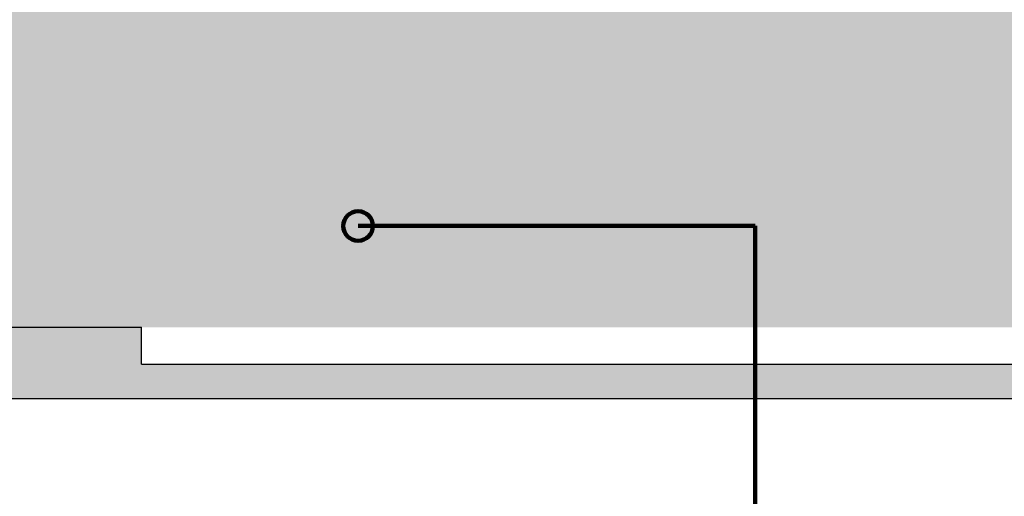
# Model space of a CAD drawing. Header units: metres. Extents: x -5 to 103, y -16 to 22.
# Tile 19 of 23: x 79.46 to 82.77, y 3.69 to 5.3. Entities that reach past the tile are written whole.
import ezdxf

# ---------------------------------------------------------------- set-up
doc = ezdxf.new("R2010")
doc.units = ezdxf.units.M
doc.linetypes.add('AUSGEZOGEN', pattern=[0])
for name, color, linetype, lineweight in [('XR$1$003WN111_ALLGEMEIN', 7, 'Continuous', 13), ('XR$1$004TT111_ALLGEMEIN', 7, 'Continuous', 13), ('XR$2$STANDARD', 7, 'Continuous', 25)]:
    doc.layers.add(name, color=color, linetype=linetype, lineweight=lineweight)

msp = doc.modelspace()

# ---------------------------------------------------------------- hatches: boundary and pattern name
at = {"layer": 'XR$1$004TT111_ALLGEMEIN', "linetype": 'AUSGEZOGEN', "lineweight": 25}
msp.add_hatch(color=0, dxfattribs=at).paths.add_polyline_path([(85.9285, 4.1485), (85.9285, 4.0185), (84.441, 4.0185), (84.441, -2.3315), (84.291, -2.3315), (84.291, 4.0185), (76.9035, 4.0185), (76.9035, 4.1485), (77.966, 4.1485), (77.966, 4.2585), (79.866, 4.2585), (79.866, 4.1335), (83.926, 4.1335), (83.926, 4.2585), (85.876, 4.2585), (85.876, 4.1485)], flags=16)
at = {"layer": 'XR$2$STANDARD', "linetype": 'AUSGEZOGEN', "lineweight": 25, "true_color": 0xc4ffc4}
msp.add_hatch(color=254, dxfattribs=at).paths.add_polyline_path([(79.3843, 7.0135), (79.3843, 4.2585), (94.166, 4.2585), (94.166, 7.0135)])
at = {"layer": 'XR$2$STANDARD', "linetype": 'AUSGEZOGEN', "lineweight": 140}
msp.add_hatch(color=1, dxfattribs=at).paths.add_polyline_path([(80.6453, 4.5999), (80.6453, 4.6008), (80.6452, 4.6017), (80.6452, 4.6025), (80.6451, 4.6034), (80.6451, 4.6043), (80.645, 4.6052), (80.6449, 4.606), (80.6448, 4.6069), (80.6447, 4.6078), (80.6445, 4.6086), (80.6443, 4.6095), (80.6442, 4.6103), (80.644, 4.6112), (80.6438, 4.612), (80.6436, 4.6129), (80.6433, 4.6137), (80.6431, 4.6145), (80.6428, 4.6154), (80.6425, 4.6162), (80.6423, 4.617), (80.6419, 4.6178), (80.6416, 4.6187), (80.6413, 4.6195), (80.6409, 4.6203), (80.6406, 4.6211), (80.6402, 4.6218), (80.6398, 4.6226), (80.6394, 4.6234), (80.639, 4.6242), (80.6386, 4.6249), (80.6381, 4.6257), (80.6377, 4.6264), (80.6372, 4.6272), (80.6367, 4.6279), (80.6362, 4.6286), (80.6357, 4.6293), (80.6352, 4.63), (80.6347, 4.6307), (80.6341, 4.6314), (80.6336, 4.6321), (80.633, 4.6327), (80.6324, 4.6334), (80.6318, 4.634), (80.6312, 4.6347), (80.6306, 4.6353), (80.63, 4.6359), (80.6294, 4.6365), (80.6287, 4.6371), (80.6281, 4.6377), (80.6274, 4.6382), (80.6267, 4.6388), (80.626, 4.6393), (80.6254, 4.6399), (80.6247, 4.6404), (80.6239, 4.6409), (80.6232, 4.6414), (80.6225, 4.6419), (80.6218, 4.6423), (80.621, 4.6428), (80.6203, 4.6432), (80.6195, 4.6437), (80.6187, 4.6441), (80.618, 4.6445), (80.6172, 4.6449), (80.6164, 4.6452), (80.6156, 4.6456), (80.6148, 4.646), (80.614, 4.6463), (80.6132, 4.6466), (80.6124, 4.6469), (80.6115, 4.6472), (80.6107, 4.6475), (80.6099, 4.6477), (80.609, 4.648), (80.6082, 4.6482), (80.6074, 4.6484), (80.6065, 4.6486), (80.6057, 4.6488), (80.6048, 4.649), (80.6039, 4.6492), (80.6031, 4.6493), (80.6022, 4.6494), (80.6014, 4.6496), (80.6005, 4.6497), (80.5996, 4.6497), (80.5988, 4.6498), (80.5979, 4.6499), (80.597, 4.6499), (80.5961, 4.6499), (80.5953, 4.6499), (80.5944, 4.6499), (80.5935, 4.6499), (80.5926, 4.6499), (80.5918, 4.6498), (80.5909, 4.6497), (80.59, 4.6497), (80.5892, 4.6496), (80.5883, 4.6494), (80.5874, 4.6493), (80.5866, 4.6492), (80.5857, 4.649), (80.5849, 4.6488), (80.584, 4.6486), (80.5832, 4.6484), (80.5823, 4.6482), (80.5815, 4.648), (80.5806, 4.6477), (80.5798, 4.6475), (80.579, 4.6472), (80.5782, 4.6469), (80.5773, 4.6466), (80.5765, 4.6463), (80.5757, 4.646), (80.5749, 4.6456), (80.5741, 4.6452), (80.5733, 4.6449), (80.5726, 4.6445), (80.5718, 4.6441), (80.571, 4.6437), (80.5703, 4.6432), (80.5695, 4.6428), (80.5688, 4.6423), (80.568, 4.6419), (80.5673, 4.6414), (80.5666, 4.6409), (80.5659, 4.6404), (80.5652, 4.6399), (80.5645, 4.6393), (80.5638, 4.6388), (80.5631, 4.6382), (80.5625, 4.6377), (80.5618, 4.6371), (80.5612, 4.6365), (80.5605, 4.6359), (80.5599, 4.6353), (80.5593, 4.6347), (80.5587, 4.634), (80.5581, 4.6334), (80.5575, 4.6327), (80.557, 4.6321), (80.5564, 4.6314), (80.5559, 4.6307), (80.5553, 4.63), (80.5548, 4.6293), (80.5543, 4.6286), (80.5538, 4.6279), (80.5533, 4.6272), (80.5529, 4.6264), (80.5524, 4.6257), (80.552, 4.6249), (80.5515, 4.6242), (80.5511, 4.6234), (80.5507, 4.6226), (80.5503, 4.6218), (80.55, 4.6211), (80.5496, 4.6203), (80.5492, 4.6195), (80.5489, 4.6187), (80.5486, 4.6178), (80.5483, 4.617), (80.548, 4.6162), (80.5477, 4.6154), (80.5475, 4.6145), (80.5472, 4.6137), (80.547, 4.6129), (80.5468, 4.612), (80.5465, 4.6112), (80.5464, 4.6103), (80.5462, 4.6095), (80.546, 4.6086), (80.5459, 4.6078), (80.5458, 4.6069), (80.5456, 4.606), (80.5455, 4.6052), (80.5455, 4.6043), (80.5454, 4.6034), (80.5453, 4.6025), (80.5453, 4.6017), (80.5453, 4.6008), (80.5453, 4.5999), (80.5453, 4.5991), (80.5453, 4.5982), (80.5453, 4.5973), (80.5454, 4.5964), (80.5455, 4.5956), (80.5455, 4.5947), (80.5456, 4.5938), (80.5458, 4.593), (80.5459, 4.5921), (80.546, 4.5912), (80.5462, 4.5904), (80.5464, 4.5895), (80.5465, 4.5887), (80.5468, 4.5878), (80.547, 4.587), (80.5472, 4.5861), (80.5475, 4.5853), (80.5477, 4.5845), (80.548, 4.5837), (80.5483, 4.5828), (80.5486, 4.582), (80.5489, 4.5812), (80.5492, 4.5804), (80.5496, 4.5796), (80.55, 4.5788), (80.5503, 4.578), (80.5507, 4.5772), (80.5511, 4.5765), (80.5515, 4.5757), (80.552, 4.5749), (80.5524, 4.5742), (80.5529, 4.5734), (80.5533, 4.5727), (80.5538, 4.572), (80.5543, 4.5713), (80.5548, 4.5705), (80.5553, 4.5698), (80.5559, 4.5691), (80.5564, 4.5685), (80.557, 4.5678), (80.5575, 4.5671), (80.5581, 4.5665), (80.5587, 4.5658), (80.5593, 4.5652), (80.5599, 4.5646), (80.5605, 4.564), (80.5612, 4.5634), (80.5618, 4.5628), (80.5625, 4.5622), (80.5631, 4.5616), (80.5638, 4.5611), (80.5645, 4.5605), (80.5652, 4.56), (80.5659, 4.5595), (80.5666, 4.559), (80.5673, 4.5585), (80.568, 4.558), (80.5688, 4.5575), (80.5695, 4.5571), (80.5703, 4.5566), (80.571, 4.5562), (80.5718, 4.5558), (80.5726, 4.5554), (80.5733, 4.555), (80.5741, 4.5546), (80.5749, 4.5543), (80.5757, 4.5539), (80.5765, 4.5536), (80.5773, 4.5532), (80.5782, 4.5529), (80.579, 4.5527), (80.5798, 4.5524), (80.5806, 4.5521), (80.5815, 4.5519), (80.5823, 4.5516), (80.5832, 4.5514), (80.584, 4.5512), (80.5849, 4.551), (80.5857, 4.5508), (80.5866, 4.5507), (80.5874, 4.5505), (80.5883, 4.5504), (80.5892, 4.5503), (80.59, 4.5502), (80.5909, 4.5501), (80.5918, 4.5501), (80.5926, 4.55), (80.5935, 4.55), (80.5944, 4.5499), (80.5953, 4.5499), (80.5961, 4.5499), (80.597, 4.55), (80.5979, 4.55), (80.5988, 4.5501), (80.5996, 4.5501), (80.6005, 4.5502), (80.6014, 4.5503), (80.6022, 4.5504), (80.6031, 4.5505), (80.6039, 4.5507), (80.6048, 4.5508), (80.6057, 4.551), (80.6065, 4.5512), (80.6074, 4.5514), (80.6082, 4.5516), (80.609, 4.5519), (80.6099, 4.5521), (80.6107, 4.5524), (80.6115, 4.5527), (80.6124, 4.5529), (80.6132, 4.5532), (80.614, 4.5536), (80.6148, 4.5539), (80.6156, 4.5543), (80.6164, 4.5546), (80.6172, 4.555), (80.618, 4.5554), (80.6187, 4.5558), (80.6195, 4.5562), (80.6203, 4.5566), (80.621, 4.5571), (80.6218, 4.5575), (80.6225, 4.558), (80.6232, 4.5585), (80.6239, 4.559), (80.6247, 4.5595), (80.6254, 4.56), (80.626, 4.5605), (80.6267, 4.5611), (80.6274, 4.5616), (80.6281, 4.5622), (80.6287, 4.5628), (80.6294, 4.5634), (80.63, 4.564), (80.6306, 4.5646), (80.6312, 4.5652), (80.6318, 4.5658), (80.6324, 4.5665), (80.633, 4.5671), (80.6336, 4.5678), (80.6341, 4.5685), (80.6347, 4.5691), (80.6352, 4.5698), (80.6357, 4.5705), (80.6362, 4.5713), (80.6367, 4.572), (80.6372, 4.5727), (80.6377, 4.5734), (80.6381, 4.5742), (80.6386, 4.5749), (80.639, 4.5757), (80.6394, 4.5765), (80.6398, 4.5772), (80.6402, 4.578), (80.6406, 4.5788), (80.6409, 4.5796), (80.6413, 4.5804), (80.6416, 4.5812), (80.6419, 4.582), (80.6423, 4.5828), (80.6425, 4.5837), (80.6428, 4.5845), (80.6431, 4.5853), (80.6433, 4.5861), (80.6436, 4.587), (80.6438, 4.5878), (80.644, 4.5887), (80.6442, 4.5895), (80.6443, 4.5904), (80.6445, 4.5912), (80.6447, 4.5921), (80.6448, 4.593), (80.6449, 4.5938), (80.645, 4.5947), (80.6451, 4.5956), (80.6451, 4.5964), (80.6452, 4.5973), (80.6452, 4.5982), (80.6453, 4.5991)])

# ---------------------------------------------------------------- linework, layer by layer
at = {"layer": 'XR$1$003WN111_ALLGEMEIN', "color": 2, "linetype": 'AUSGEZOGEN', "lineweight": 25}
for p, q in [((77.966, 4.2585), (79.866, 4.2585)), ((79.866, 4.1335), (79.866, 4.2585)), ((79.866, 4.1335), (83.926, 4.1335)), ((76.9035, 4.0185), (84.291, 4.0185))]:
    msp.add_line(p, q, dxfattribs=at)
at = {"layer": 'XR$2$STANDARD', "color": 1, "linetype": 'AUSGEZOGEN', "lineweight": 140}
for p, q in [((81.9338, 4.5999), (80.5953, 4.5999)), ((81.9338, 3.6477), (81.9338, 4.5999))]:
    msp.add_line(p, q, dxfattribs=at)
msp.add_circle((80.5953, 4.5999), 0.05, dxfattribs=at)

doc.saveas('drawing.dxf')
